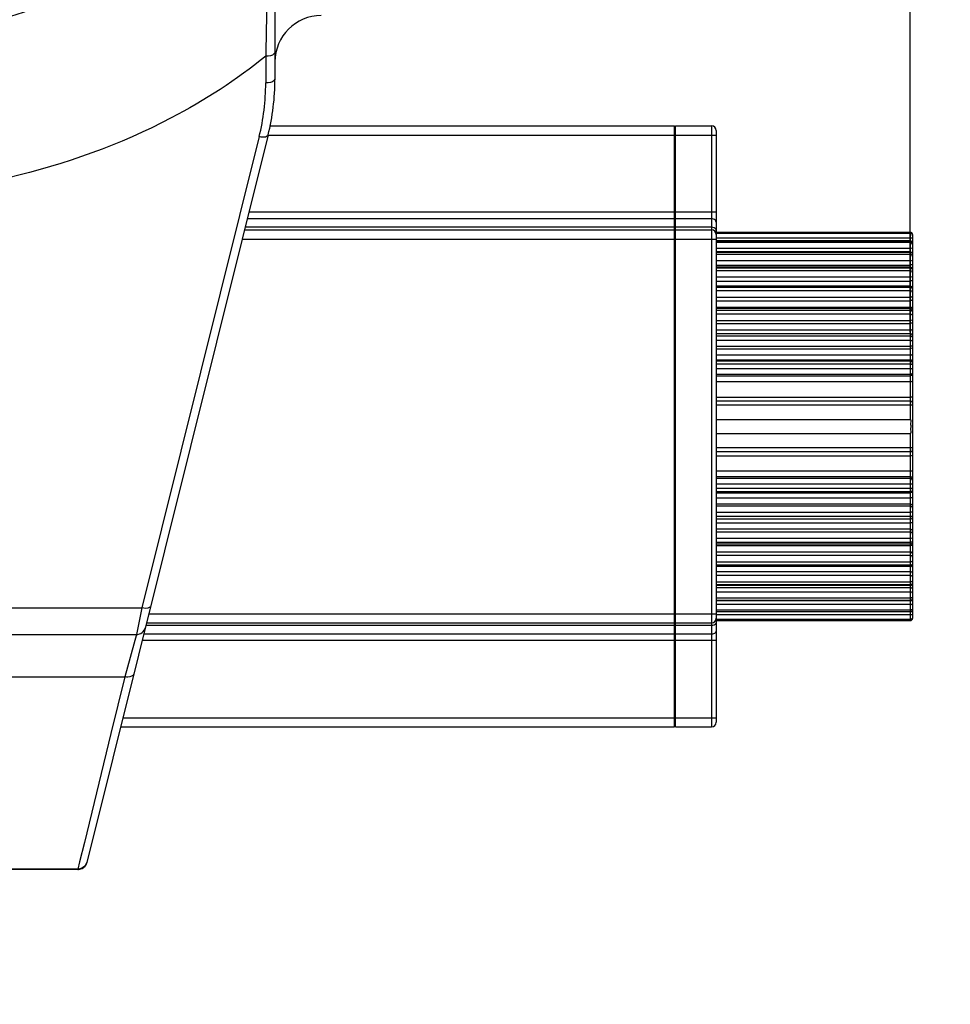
# Model space of a CAD drawing. Header units: millimetres. Extents: x 0 to 11890, y 0 to 8410.
# Tile 27 of 103: x 4095 to 4296, y 6612 to 6825. Entities that reach past the tile are written whole.
import ezdxf

# ---------------------------------------------------------------- set-up
doc = ezdxf.new("R2010")
doc.units = ezdxf.units.MM
doc.header["$LTSCALE"] = 653.95
doc.layers.get('0').update_dxf_attribs({"linetype": 'CONTINUOUS'})
for name, color, linetype in [('304103000008DXF_CONTINUOUS_LINE', 7, 'CONTINUOUS'), ('304103000009DXF_CONTINUOUS_LINE', 7, 'CONTINUOUS'), ('304304000003DXF_CONTINUOUS_LINE', 7, 'CONTINUOUS'), ('运动范围_DXF_DIMENSION', 7, 'CONTINUOUS')]:
    doc.layers.add(name, color=color, linetype=linetype)
doc.styles.get("Standard").update_dxf_attribs({"font": 'txt', "width": 0.7})
doc.dimstyles.new('DIMSTYLE_4', dxfattribs={"dimtxt": 100, "dimasz": 60, "dimexe": 2, "dimexo": 0.2, "dimgap": 2.5, "dimtad": 1, "dimdsep": 46, "dimtxsty": 'Standard', "dimblk": '_FILLED', "dimblk1": '_FILLED', "dimblk2": '_FILLED', "dimcen": 0.09, "dimclrt": 5, "dimazin": 2, "dimtp": 0.01, "dimtm": 0.01, "dimtfac": 1, "dimtofl": 0, "dimtmove": 0, "dimatfit": 3, "dimldrblk": '_FILLED', "dimfxl": 0, "dimtolj": 1, "dimarcsym": 0})

# ---------------------------------------------------------------- blocks, each defined once
blk = doc.blocks.new('_FILLED')
at = {"color": 0, "linetype": 'ByBlock'}
blk.add_solid([(0, 0), (-1, 0.1167), (-1, -0.1167)], dxfattribs=at)
blk = doc.blocks.new('*D30')
at = {"layer": '运动范围_DXF_DIMENSION', "color": 2, "linetype": 'Continuous', "transparency": 16777216}
for p, q in [((4054.89, 7070.23), (4054.89, 7232.72)), ((4287.39, 6757.62), (4287.39, 7232.72)), ((4054.89, 7212.72), (4171.14, 7212.72)), ((4287.39, 7212.72), (4171.14, 7212.72)), ((4171.14, 7212.72), (4653.63, 7212.72))]:
    blk.add_line(p, q, dxfattribs=at)
at = {"layer": '运动范围_DXF_DIMENSION', "color": 2, "linetype": 'Continuous', "transparency": 16777216, "xscale": 60, "yscale": 60, "zscale": 60, "rotation": 180}
blk.add_blockref('_FILLED', (4054.89, 7212.72), dxfattribs=at)
at = {"layer": '运动范围_DXF_DIMENSION', "color": 2, "linetype": 'Continuous', "transparency": 16777216, "xscale": 60, "yscale": 60, "zscale": 60}
blk.add_blockref('_FILLED', (4287.39, 7212.72), dxfattribs=at)
blk = doc.blocks.new('*D34')
at = {"layer": '运动范围_DXF_DIMENSION', "color": 2, "linetype": 'Continuous', "transparency": 16777216}
for p, q in [((3701.69, 6788.14), (3701.69, 6398.84)), ((4054.89, 5492.23), (4054.89, 6438.84)), ((3701.69, 6418.84), (3878.29, 6418.84)), ((4054.89, 6418.84), (3878.29, 6418.84)), ((3878.29, 6418.84), (4425.89, 6418.84))]:
    blk.add_line(p, q, dxfattribs=at)
at = {"layer": '运动范围_DXF_DIMENSION', "color": 2, "linetype": 'Continuous', "transparency": 16777216, "xscale": 60, "yscale": 60, "zscale": 60, "rotation": 180}
blk.add_blockref('_FILLED', (3701.69, 6418.84), dxfattribs=at)
at = {"layer": '运动范围_DXF_DIMENSION', "color": 2, "linetype": 'Continuous', "transparency": 16777216, "xscale": 60, "yscale": 60, "zscale": 60}
blk.add_blockref('_FILLED', (4054.89, 6418.84), dxfattribs=at)

msp = doc.modelspace()

# ---------------------------------------------------------------- linework, layer by layer
at = {"layer": '304103000008DXF_CONTINUOUS_LINE', "color": 7, "linetype": 'Continuous'}
for p, q in [((4149.894, 6859.964), (4149.894, 6812.373)), ((4148.409, 6800.276), (4109.165, 6642.879)), ((4020.496, 6692.233), (4119.908, 6692.233)), ((4107.227, 6641.362), (4032.894, 6641.362)), ((4107.224, 6641.362), (4107.353, 6641.367)), ((4108.798, 6642.128), (4109.165, 6642.879))]:
    msp.add_line(p, q, dxfattribs=at)
at = {"layer": '304103000008DXF_CONTINUOUS_LINE', "color": 9, "linetype": 'Continuous'}
for p, q in [((4147.894, 6817.348), (4147.894, 6811.527)), ((4146.468, 6799.915), (4121.06, 6698.007)), ((4013.894, 6698.007), (4121.06, 6698.007)), ((4121.06, 6698.007), (4119.908, 6692.233)), ((4119.908, 6692.233), (4117.394, 6683.065)), ((4020.894, 6683.067), (4117.394, 6683.065)), ((4117.394, 6683.065), (4114.402, 6670.824)), ((4114.402, 6670.824), (4108.635, 6647.221)), ((4108.635, 6647.221), (4107.62, 6643.065)), ((4107.61, 6643.025), (4107.235, 6641.49)), ((4107.62, 6643.065), (4107.61, 6643.025)), ((4107.235, 6641.49), (4032.894, 6641.49)), ((4107.235, 6641.49), (4107.225, 6641.362))]:
    msp.add_line(p, q, dxfattribs=at)
at = {"layer": '304103000008DXF_CONTINUOUS_LINE', "color": 7, "linetype": 'Continuous'}
msp.add_lwpolyline([(4107.353, 6641.367), (4108.157, 6641.593), (4108.798, 6642.128)], dxfattribs=at)
for centre, radius, start, end in [((4159.894, 6816.115), 10, 90, 180), ((4099.894, 6812.373), 50, 345.99662, 360), ((4119.908, 6694.233), 2, 270.00234, 346.00966)]:
    msp.add_arc(centre, radius, start, end, dxfattribs=at)
at = {"layer": '304103000008DXF_CONTINUOUS_LINE', "color": 9, "linetype": 'Continuous'}
msp.add_arc((4099.712, 6811.55), 48.182, 346.02655, 359.97345, dxfattribs=at)
for points, knots in [([(4148.777, 6859.025), (4148.723, 6855.611), (4148.403, 6841.719), (4148.083, 6827.827), (4147.894, 6817.348)], [0, 0, 0, 0, 0.2457211, 1, 1, 1, 1]), ([(4149.894, 6818.193), (4149.894, 6818.074), (4149.444, 6817.371), (4148.534, 6817.348), (4147.894, 6817.348)], [0, 0, 0, 0, 0.1568967, 1, 1, 1, 1]), ([(4147.894, 6817.348), (4141.574, 6812.203), (4113.713, 6794.196), (4079.743, 6786.797), (4054.894, 6786.797)], [0, 0, 0, 0, 0.2469554, 1, 1, 1, 1]), ([(4149.894, 6812.373), (4149.894, 6812.253), (4149.444, 6811.55), (4148.534, 6811.527), (4147.894, 6811.527)], [0, 0, 0, 0, 0.1568967, 1, 1, 1, 1]), ([(4148.409, 6800.276), (4148.383, 6800.172), (4147.847, 6799.641), (4147.037, 6799.798), (4146.468, 6799.915)], [0, 0, 0, 0, 0.1568964, 1, 1, 1, 1]), ([(4123, 6698.368), (4122.974, 6698.264), (4122.438, 6697.733), (4121.629, 6697.891), (4121.06, 6698.007)], [0, 0, 0, 0, 0.156897, 1, 1, 1, 1]), ([(4119.335, 6683.666), (4119.221, 6683.21), (4118.276, 6682.955), (4117.621, 6683.027), (4117.394, 6683.067)], [0, 0, 0, 0, 0.6714788, 1, 1, 1, 1]), ([(4109.176, 6642.921), (4109.141, 6642.784), (4109.039, 6642.516), (4108.88, 6642.278), (4108.787, 6642.17)], [0, 0, 0, 0, 0.4976639, 1, 1, 1, 1])]:
    msp.add_open_spline(points, degree=3, knots=knots, dxfattribs=at)
msp.add_open_spline([(4108.787, 6642.17), (4108.42, 6641.74), (4107.8, 6641.478), (4107.235, 6641.49)], degree=3, dxfattribs=at)
at = {"layer": '304103000009DXF_CONTINUOUS_LINE', "color": 7, "linetype": 'Continuous'}
msp.add_arc((4054.894, 6947.233), 127, 233.56108, 126.4389, dxfattribs=at)
at = {"layer": '304304000003DXF_CONTINUOUS_LINE', "color": 7, "linetype": 'Continuous'}
for p, q in [((4148.834, 6802.233), (4236.394, 6802.233)), ((4236.394, 6779.801), (4236.394, 6802.233)), ((4236.394, 6801.233), (4236.594, 6801.233)), ((4236.594, 6694.733), (4236.594, 6802.233)), ((4236.594, 6802.233), (4244.394, 6802.233)), ((4245.394, 6801.233), (4245.394, 6673.233)), ((4236.394, 6782.319), (4236.594, 6782.319)), ((4143.287, 6779.733), (4236.394, 6779.733)), ((4236.394, 6672.233), (4236.394, 6779.733)), ((4236.594, 6779.733), (4244.394, 6779.733)), ((4236.394, 6778.733), (4236.594, 6778.733)), ((4245.394, 6779.233), (4287.394, 6779.233)), ((4287.394, 6777.354), (4245.394, 6777.354)), ((4287.894, 6778.733), (4287.894, 6762.237)), ((4287.394, 6774.966), (4245.394, 6774.966)), ((4287.394, 6771.674), (4245.394, 6771.674)), ((4287.394, 6767.558), (4245.394, 6767.558)), ((4287.394, 6762.72), (4245.394, 6762.72)), ((4287.894, 6762.22), (4287.894, 6756.822)), ((4287.394, 6757.279), (4245.394, 6757.279)), ((4287.894, 6756.779), (4287.894, 6712.247)), ((4287.394, 6751.37), (4245.394, 6751.37)), ((4287.394, 6742.733), (4245.394, 6742.733)), ((4245.394, 6738.733), (4287.394, 6738.733)), ((4245.394, 6735.733), (4287.394, 6735.733)), ((4287.394, 6731.733), (4245.394, 6731.733)), ((4287.394, 6723.097), (4245.394, 6723.097)), ((4287.394, 6717.187), (4245.394, 6717.187)), ((4287.394, 6711.747), (4245.394, 6711.747)), ((4287.894, 6712.23), (4287.894, 6695.733)), ((4287.394, 6706.909), (4245.394, 6706.909)), ((4287.394, 6702.793), (4245.394, 6702.793)), ((4287.394, 6699.501), (4245.394, 6699.501)), ((4287.394, 6697.113), (4245.394, 6697.113)), ((4122.094, 6694.733), (4236.394, 6694.733)), ((4236.394, 6695.733), (4236.594, 6695.733)), ((4236.594, 6694.733), (4244.394, 6694.733)), ((4236.594, 6672.233), (4236.594, 6694.665)), ((4245.394, 6695.233), (4287.394, 6695.233)), ((4236.394, 6692.147), (4236.594, 6692.147)), ((4236.394, 6673.233), (4236.594, 6673.233)), ((4116.484, 6672.233), (4236.394, 6672.233)), ((4236.594, 6672.233), (4244.394, 6672.233))]:
    msp.add_line(p, q, dxfattribs=at)
at = {"layer": '304304000003DXF_CONTINUOUS_LINE', "color": 9, "linetype": 'Continuous'}
for p, q in [((4244.394, 6802.233), (4244.394, 6672.233)), ((4148.408, 6800.233), (4236.394, 6800.233)), ((4236.594, 6800.233), (4245.394, 6800.233)), ((4236.394, 6783.562), (4144.241, 6783.562)), ((4245.394, 6783.562), (4236.594, 6783.562)), ((4236.394, 6782.147), (4143.889, 6782.147)), ((4244.394, 6782.147), (4236.594, 6782.147)), ((4236.394, 6780.319), (4143.433, 6780.319)), ((4244.394, 6780.319), (4236.594, 6780.319)), ((4142.788, 6777.733), (4236.394, 6777.733)), ((4236.594, 6777.733), (4245.394, 6777.733)), ((4287.394, 6778.98), (4245.394, 6778.98)), ((4287.894, 6777.986), (4245.394, 6777.986)), ((4287.394, 6777.305), (4245.394, 6777.305)), ((4287.394, 6779.233), (4287.394, 6738.733)), ((4287.394, 6776.996), (4245.394, 6776.996)), ((4287.394, 6775.736), (4245.394, 6775.736)), ((4287.394, 6774.857), (4245.394, 6774.857)), ((4287.394, 6774.403), (4245.394, 6774.403)), ((4287.394, 6773.058), (4245.394, 6773.058)), ((4245.394, 6772.123), (4287.394, 6772.123)), ((4287.394, 6771.483), (4245.394, 6771.483)), ((4287.394, 6770.895), (4245.394, 6770.895)), ((4287.394, 6769.498), (4245.394, 6769.498)), ((4245.394, 6768.649), (4287.394, 6768.649)), ((4287.394, 6767.265), (4245.394, 6767.265)), ((4287.394, 6766.558), (4245.394, 6766.558)), ((4287.394, 6765.144), (4245.394, 6765.144)), ((4245.394, 6764.402), (4287.394, 6764.402)), ((4245.394, 6763.033), (4287.394, 6763.033)), ((4287.394, 6762.308), (4245.394, 6762.308)), ((4287.394, 6761.499), (4245.394, 6761.499)), ((4287.394, 6760.102), (4245.394, 6760.102)), ((4245.394, 6759.485), (4287.394, 6759.485)), ((4245.394, 6758.14), (4287.394, 6758.14)), ((4287.394, 6756.733), (4245.394, 6756.733)), ((4287.394, 6755.842), (4245.394, 6755.842)), ((4287.394, 6754.497), (4245.394, 6754.497)), ((4245.394, 6754.021), (4287.394, 6754.021)), ((4245.394, 6752.732), (4287.394, 6752.732)), ((4287.394, 6751.58), (4245.394, 6751.58)), ((4287.394, 6750.679), (4245.394, 6750.679)), ((4287.394, 6749.728), (4245.394, 6749.728)), ((4287.394, 6748.467), (4245.394, 6748.467)), ((4245.394, 6748.143), (4287.394, 6748.143)), ((4245.394, 6746.943), (4287.394, 6746.943)), ((4245.394, 6743.571), (4287.394, 6743.571)), ((4287.394, 6741.843), (4245.394, 6741.843)), ((4287.394, 6735.733), (4287.394, 6695.233)), ((4287.394, 6732.624), (4245.394, 6732.624)), ((4245.394, 6730.896), (4287.394, 6730.896)), ((4287.394, 6727.523), (4245.394, 6727.523)), ((4287.394, 6726.323), (4245.394, 6726.323)), ((4287.394, 6725.999), (4245.394, 6725.999)), ((4287.394, 6724.739), (4245.394, 6724.739)), ((4287.394, 6723.788), (4245.394, 6723.788)), ((4245.394, 6722.887), (4287.394, 6722.887)), ((4287.394, 6721.734), (4245.394, 6721.734)), ((4287.394, 6720.446), (4245.394, 6720.446)), ((4287.394, 6719.969), (4245.394, 6719.969)), ((4287.394, 6718.624), (4245.394, 6718.624)), ((4287.394, 6717.733), (4245.394, 6717.733)), ((4287.394, 6716.326), (4245.394, 6716.326)), ((4287.394, 6714.981), (4245.394, 6714.981)), ((4287.394, 6714.365), (4245.394, 6714.365)), ((4287.394, 6712.968), (4245.394, 6712.968)), ((4287.394, 6712.159), (4245.394, 6712.159)), ((4287.394, 6711.434), (4245.394, 6711.434)), ((4287.394, 6710.065), (4245.394, 6710.065)), ((4287.394, 6709.323), (4245.394, 6709.323)), ((4287.394, 6707.909), (4245.394, 6707.909)), ((4287.394, 6707.202), (4245.394, 6707.202)), ((4287.394, 6705.818), (4245.394, 6705.818)), ((4287.394, 6704.969), (4245.394, 6704.969)), ((4287.394, 6703.572), (4245.394, 6703.572)), ((4287.394, 6702.984), (4245.394, 6702.984)), ((4287.394, 6702.344), (4245.394, 6702.344)), ((4287.394, 6701.409), (4245.394, 6701.409)), ((4287.394, 6700.064), (4245.394, 6700.064)), ((4287.394, 6699.61), (4245.394, 6699.61)), ((4287.394, 6698.731), (4245.394, 6698.731)), ((4122.593, 6696.733), (4236.394, 6696.733)), ((4236.594, 6696.733), (4245.394, 6696.733)), ((4287.394, 6697.471), (4245.394, 6697.471)), ((4287.394, 6697.162), (4245.394, 6697.162)), ((4287.894, 6696.481), (4245.394, 6696.481)), ((4236.394, 6694.147), (4121.948, 6694.147)), ((4244.394, 6694.147), (4236.594, 6694.147)), ((4287.394, 6695.487), (4245.394, 6695.487)), ((4236.394, 6692.319), (4121.492, 6692.319)), ((4244.394, 6692.319), (4236.594, 6692.319)), ((4236.394, 6690.905), (4121.139, 6690.905)), ((4245.394, 6690.905), (4236.594, 6690.905)), ((4116.983, 6674.233), (4236.394, 6674.233)), ((4236.594, 6674.233), (4245.394, 6674.233))]:
    msp.add_line(p, q, dxfattribs=at)
at = {"layer": '304304000003DXF_CONTINUOUS_LINE', "color": 7, "linetype": 'Continuous'}
for centre, radius, start, end in [((4244.394, 6801.233), 1, 0, 90), ((4244.394, 6778.733), 1, 0, 90), ((4287.394, 6778.733), 0.5, 0.00018, 90), ((4287.394, 6776.854), 0.5, 359.9991, 90), ((4287.394, 6774.466), 0.5, 359.99932, 90), ((4287.394, 6771.174), 0.5, 359.9994, 90), ((4287.394, 6767.058), 0.5, 359.99949, 90), ((4287.394, 6762.22), 0.5, 359.99973, 90), ((4287.394, 6756.779), 0.5, 359.99986, 90), ((4287.394, 6750.87), 0.5, 359.99995, 90), ((4287.394, 6742.233), 0.5, 0, 90), ((4287.394, 6732.233), 0.5, 270, 360), ((4287.394, 6723.597), 0.5, 270, 0.0009), ((4287.394, 6717.687), 0.5, 270, 0.00068), ((4287.394, 6712.247), 0.5, 270, 0.0006), ((4287.394, 6707.409), 0.5, 270, 0.00051), ((4287.394, 6703.293), 0.5, 270, 0.00027), ((4287.394, 6700.001), 0.5, 270, 0.00014), ((4287.394, 6697.613), 0.5, 270, 0.00005), ((4244.394, 6695.733), 1, 270, 360), ((4287.394, 6695.733), 0.5, 270, 359.99982), ((4244.394, 6673.233), 1, 270, 360)]:
    msp.add_arc(centre, radius, start, end, dxfattribs=at)
at = {"layer": '304304000003DXF_CONTINUOUS_LINE', "color": 9, "linetype": 'Continuous'}
for centre, start, end in [((4287.706, 6762.542), 114.57345, 117.48911), ((4287.706, 6711.924), 242.5109, 245.42656)]:
    msp.add_arc(centre, 0.457, start, end, dxfattribs=at)
for points, knots in [([(4245.394, 6781.44), (4245.394, 6781.741), (4244.937, 6782.105), (4244.522, 6782.147), (4244.394, 6782.147)], [0, 0, 0, 0, 0.70154, 1, 1, 1, 1]), ([(4245.394, 6779.612), (4245.394, 6779.658), (4245.379, 6779.753), (4245.341, 6779.84), (4245.316, 6779.882)], [0, 0, 0, 0, 0.4871005, 1, 1, 1, 1]), ([(4287.644, 6778.913), (4287.62, 6778.913), (4287.566, 6778.9), (4287.519, 6778.87), (4287.495, 6778.851)], [0, 0, 0, 0, 0.4384313, 1, 1, 1, 1]), ([(4287.644, 6777.241), (4287.62, 6777.241), (4287.566, 6777.229), (4287.519, 6777.2), (4287.495, 6777.182)], [0, 0, 0, 0, 0.4407632, 1, 1, 1, 1]), ([(4287.842, 6777.073), (4287.822, 6777.117), (4287.777, 6777.198), (4287.686, 6777.241), (4287.644, 6777.241)], [0, 0, 0, 0, 0.5308205, 1, 1, 1, 1]), ([(4287.644, 6776.932), (4287.62, 6776.932), (4287.566, 6776.92), (4287.519, 6776.891), (4287.495, 6776.873)], [0, 0, 0, 0, 0.4407632, 1, 1, 1, 1]), ([(4287.894, 6775.89), (4287.894, 6775.842), (4287.741, 6775.733), (4287.592, 6775.752), (4287.495, 6775.775)], [0, 0, 0, 0, 0.3271392, 1, 1, 1, 1]), ([(4287.894, 6776.829), (4287.894, 6776.869), (4287.884, 6776.953), (4287.859, 6777.033), (4287.842, 6777.073)], [0, 0, 0, 0, 0.4798346, 1, 1, 1, 1]), ([(4287.644, 6774.797), (4287.62, 6774.797), (4287.567, 6774.786), (4287.52, 6774.759), (4287.495, 6774.742)], [0, 0, 0, 0, 0.4439546, 1, 1, 1, 1]), ([(4287.894, 6773.957), (4287.894, 6774.064), (4287.864, 6774.311), (4287.577, 6774.345), (4287.495, 6774.288)], [0, 0, 0, 0, 0.5170402, 1, 1, 1, 1]), ([(4287.894, 6773.285), (4287.894, 6773.223), (4287.777, 6773.067), (4287.589, 6773.083), (4287.495, 6773.116)], [0, 0, 0, 0, 0.3817373, 1, 1, 1, 1]), ([(4287.894, 6774.411), (4287.894, 6774.497), (4287.864, 6774.658), (4287.721, 6774.797), (4287.644, 6774.797)], [0, 0, 0, 0, 0.5245399, 1, 1, 1, 1]), ([(4287.894, 6774.892), (4287.894, 6774.871), (4287.863, 6774.821), (4287.816, 6774.795), (4287.787, 6774.783)], [0, 0, 0, 0, 0.394367, 1, 1, 1, 1]), ([(4287.894, 6772.35), (4287.894, 6772.288), (4287.777, 6772.132), (4287.589, 6772.148), (4287.495, 6772.181)], [0, 0, 0, 0, 0.3817373, 1, 1, 1, 1]), ([(4287.644, 6771.428), (4287.62, 6771.428), (4287.567, 6771.418), (4287.52, 6771.394), (4287.495, 6771.378)], [0, 0, 0, 0, 0.448149, 1, 1, 1, 1]), ([(4287.894, 6770.49), (4287.894, 6770.588), (4287.849, 6770.821), (4287.58, 6770.844), (4287.495, 6770.79)], [0, 0, 0, 0, 0.4956056, 1, 1, 1, 1]), ([(4287.842, 6771.285), (4287.822, 6771.324), (4287.771, 6771.395), (4287.685, 6771.428), (4287.644, 6771.428)], [0, 0, 0, 0, 0.5097825, 1, 1, 1, 1]), ([(4287.894, 6771.078), (4287.894, 6771.112), (4287.884, 6771.184), (4287.859, 6771.252), (4287.842, 6771.285)], [0, 0, 0, 0, 0.4761516, 1, 1, 1, 1]), ([(4287.894, 6769.792), (4287.894, 6769.717), (4287.806, 6769.528), (4287.586, 6769.532), (4287.495, 6769.574)], [0, 0, 0, 0, 0.4287527, 1, 1, 1, 1]), ([(4287.894, 6768.943), (4287.894, 6768.868), (4287.806, 6768.679), (4287.586, 6768.683), (4287.495, 6768.725)], [0, 0, 0, 0, 0.4287528, 1, 1, 1, 1]), ([(4287.644, 6767.218), (4287.62, 6767.218), (4287.568, 6767.209), (4287.52, 6767.188), (4287.495, 6767.174)], [0, 0, 0, 0, 0.4530423, 1, 1, 1, 1]), ([(4287.644, 6766.51), (4287.62, 6766.51), (4287.568, 6766.502), (4287.52, 6766.481), (4287.495, 6766.467)], [0, 0, 0, 0, 0.4530423, 1, 1, 1, 1]), ([(4287.894, 6766.911), (4287.894, 6766.98), (4287.854, 6767.124), (4287.716, 6767.218), (4287.644, 6767.218)], [0, 0, 0, 0, 0.4883437, 1, 1, 1, 1]), ([(4287.894, 6766.204), (4287.894, 6766.273), (4287.854, 6766.417), (4287.716, 6766.51), (4287.644, 6766.51)], [0, 0, 0, 0, 0.4883437, 1, 1, 1, 1]), ([(4287.894, 6765.497), (4287.894, 6765.371), (4287.745, 6765.136), (4287.547, 6765.206), (4287.495, 6765.235)], [0, 0, 0, 0, 0.6782184, 1, 1, 1, 1]), ([(4287.894, 6764.755), (4287.894, 6764.629), (4287.745, 6764.394), (4287.547, 6764.464), (4287.495, 6764.493)], [0, 0, 0, 0, 0.6782185, 1, 1, 1, 1]), ([(4287.644, 6762.268), (4287.62, 6762.268), (4287.569, 6762.262), (4287.52, 6762.244), (4287.495, 6762.232)], [0, 0, 0, 0, 0.4582161, 1, 1, 1, 1]), ([(4287.894, 6762.702), (4287.894, 6762.783), (4287.827, 6762.977), (4287.603, 6762.997), (4287.516, 6762.958)], [0, 0, 0, 0, 0.4579279, 1, 1, 1, 1]), ([(4287.894, 6762.014), (4287.894, 6762.072), (4287.844, 6762.202), (4287.713, 6762.268), (4287.644, 6762.268)], [0, 0, 0, 0, 0.4573815, 1, 1, 1, 1]), ([(4287.894, 6761.205), (4287.894, 6761.28), (4287.806, 6761.469), (4287.586, 6761.465), (4287.495, 6761.423)], [0, 0, 0, 0, 0.4287527, 1, 1, 1, 1]), ([(4287.894, 6760.507), (4287.894, 6760.408), (4287.849, 6760.176), (4287.58, 6760.153), (4287.495, 6760.206)], [0, 0, 0, 0, 0.4956056, 1, 1, 1, 1]), ([(4287.894, 6759.89), (4287.894, 6759.791), (4287.849, 6759.559), (4287.58, 6759.536), (4287.495, 6759.589)], [0, 0, 0, 0, 0.4956057, 1, 1, 1, 1]), ([(4287.894, 6757.872), (4287.894, 6757.942), (4287.795, 6758.119), (4287.587, 6758.11), (4287.495, 6758.071)], [0, 0, 0, 0, 0.4111347, 1, 1, 1, 1]), ([(4287.644, 6756.703), (4287.62, 6756.703), (4287.57, 6756.698), (4287.521, 6756.684), (4287.495, 6756.675)], [0, 0, 0, 0, 0.4631476, 1, 1, 1, 1]), ([(4287.894, 6755.615), (4287.894, 6755.677), (4287.777, 6755.833), (4287.589, 6755.817), (4287.495, 6755.784)], [0, 0, 0, 0, 0.3817373, 1, 1, 1, 1]), ([(4287.894, 6756.506), (4287.894, 6756.553), (4287.83, 6756.665), (4287.711, 6756.703), (4287.644, 6756.703)], [0, 0, 0, 0, 0.413778, 1, 1, 1, 1]), ([(4287.894, 6756.822), (4287.894, 6756.829), (4287.893, 6756.844), (4287.889, 6756.859), (4287.887, 6756.867)], [0, 0, 0, 0, 0.4790315, 1, 1, 1, 1]), ([(4287.894, 6754.943), (4287.894, 6754.836), (4287.864, 6754.589), (4287.577, 6754.555), (4287.495, 6754.612)], [0, 0, 0, 0, 0.5170402, 1, 1, 1, 1]), ([(4287.894, 6754.466), (4287.894, 6754.359), (4287.864, 6754.113), (4287.577, 6754.078), (4287.495, 6754.136)], [0, 0, 0, 0, 0.5170402, 1, 1, 1, 1]), ([(4287.894, 6752.534), (4287.894, 6752.59), (4287.763, 6752.729), (4287.59, 6752.711), (4287.495, 6752.681)], [0, 0, 0, 0, 0.3606471, 1, 1, 1, 1]), ([(4287.894, 6751.396), (4287.894, 6751.449), (4287.756, 6751.579), (4287.591, 6751.56), (4287.495, 6751.532)], [0, 0, 0, 0, 0.3494586, 1, 1, 1, 1]), ([(4287.644, 6750.658), (4287.621, 6750.658), (4287.57, 6750.654), (4287.521, 6750.645), (4287.495, 6750.639)], [0, 0, 0, 0, 0.467256, 1, 1, 1, 1]), ([(4287.894, 6749.573), (4287.894, 6749.622), (4287.741, 6749.73), (4287.592, 6749.711), (4287.495, 6749.688)], [0, 0, 0, 0, 0.3271392, 1, 1, 1, 1]), ([(4287.894, 6750.524), (4287.894, 6750.56), (4287.809, 6750.643), (4287.708, 6750.658), (4287.644, 6750.658)], [0, 0, 0, 0, 0.3550393, 1, 1, 1, 1]), ([(4287.644, 6748.531), (4287.62, 6748.531), (4287.566, 6748.543), (4287.519, 6748.572), (4287.495, 6748.59)], [0, 0, 0, 0, 0.4407632, 1, 1, 1, 1]), ([(4287.842, 6748.375), (4287.814, 6748.313), (4287.725, 6748.171), (4287.554, 6748.222), (4287.495, 6748.266)], [0, 0, 0, 0, 0.4822125, 1, 1, 1, 1]), ([(4287.894, 6748.619), (4287.894, 6748.579), (4287.884, 6748.495), (4287.859, 6748.415), (4287.842, 6748.375)], [0, 0, 0, 0, 0.4798346, 1, 1, 1, 1]), ([(4287.894, 6746.819), (4287.894, 6746.862), (4287.725, 6746.946), (4287.593, 6746.93), (4287.495, 6746.911)], [0, 0, 0, 0, 0.3049257, 1, 1, 1, 1]), ([(4287.894, 6743.49), (4287.894, 6743.528), (4287.702, 6743.565), (4287.594, 6743.562), (4287.495, 6743.55)], [0, 0, 0, 0, 0.2763083, 1, 1, 1, 1]), ([(4287.644, 6741.836), (4287.621, 6741.836), (4287.571, 6741.834), (4287.521, 6741.831), (4287.495, 6741.829)], [0, 0, 0, 0, 0.4704781, 1, 1, 1, 1]), ([(4287.894, 6741.788), (4287.894, 6741.811), (4287.77, 6741.826), (4287.707, 6741.836), (4287.644, 6741.836)], [0, 0, 0, 0, 0.2699102, 1, 1, 1, 1]), ([(4287.644, 6732.631), (4287.621, 6732.631), (4287.571, 6732.632), (4287.521, 6732.635), (4287.495, 6732.638)], [0, 0, 0, 0, 0.4704781, 1, 1, 1, 1]), ([(4287.894, 6732.678), (4287.894, 6732.655), (4287.77, 6732.641), (4287.707, 6732.631), (4287.644, 6732.631)], [0, 0, 0, 0, 0.2699102, 1, 1, 1, 1]), ([(4287.894, 6730.977), (4287.894, 6730.939), (4287.702, 6730.902), (4287.594, 6730.904), (4287.495, 6730.917)], [0, 0, 0, 0, 0.276308, 1, 1, 1, 1]), ([(4287.894, 6727.648), (4287.894, 6727.604), (4287.725, 6727.521), (4287.593, 6727.536), (4287.495, 6727.555)], [0, 0, 0, 0, 0.3049258, 1, 1, 1, 1]), ([(4287.842, 6726.091), (4287.814, 6726.154), (4287.725, 6726.296), (4287.554, 6726.244), (4287.495, 6726.201)], [0, 0, 0, 0, 0.4822122, 1, 1, 1, 1]), ([(4287.894, 6725.848), (4287.894, 6725.888), (4287.884, 6725.971), (4287.859, 6726.052), (4287.842, 6726.091)], [0, 0, 0, 0, 0.4798346, 1, 1, 1, 1]), ([(4287.644, 6725.935), (4287.62, 6725.935), (4287.566, 6725.923), (4287.519, 6725.895), (4287.495, 6725.877)], [0, 0, 0, 0, 0.4407632, 1, 1, 1, 1]), ([(4287.894, 6724.894), (4287.894, 6724.845), (4287.741, 6724.736), (4287.592, 6724.755), (4287.495, 6724.779)], [0, 0, 0, 0, 0.3271392, 1, 1, 1, 1]), ([(4287.894, 6723.942), (4287.894, 6723.907), (4287.809, 6723.823), (4287.708, 6723.809), (4287.644, 6723.809)], [0, 0, 0, 0, 0.3550393, 1, 1, 1, 1]), ([(4287.644, 6723.809), (4287.621, 6723.809), (4287.57, 6723.812), (4287.521, 6723.821), (4287.495, 6723.828)], [0, 0, 0, 0, 0.467256, 1, 1, 1, 1]), ([(4287.894, 6723.071), (4287.894, 6723.017), (4287.756, 6722.888), (4287.591, 6722.907), (4287.495, 6722.934)], [0, 0, 0, 0, 0.3494585, 1, 1, 1, 1]), ([(4287.894, 6721.933), (4287.894, 6721.877), (4287.763, 6721.737), (4287.59, 6721.756), (4287.495, 6721.785)], [0, 0, 0, 0, 0.3606472, 1, 1, 1, 1]), ([(4287.894, 6720), (4287.894, 6720.107), (4287.864, 6720.354), (4287.577, 6720.388), (4287.495, 6720.331)], [0, 0, 0, 0, 0.5170402, 1, 1, 1, 1]), ([(4287.894, 6719.524), (4287.894, 6719.631), (4287.864, 6719.878), (4287.577, 6719.912), (4287.495, 6719.854)], [0, 0, 0, 0, 0.5170402, 1, 1, 1, 1]), ([(4287.894, 6718.851), (4287.894, 6718.79), (4287.777, 6718.634), (4287.589, 6718.649), (4287.495, 6718.683)], [0, 0, 0, 0, 0.3817373, 1, 1, 1, 1]), ([(4287.644, 6717.764), (4287.62, 6717.764), (4287.57, 6717.769), (4287.521, 6717.783), (4287.495, 6717.792)], [0, 0, 0, 0, 0.4631476, 1, 1, 1, 1]), ([(4287.894, 6717.96), (4287.894, 6717.913), (4287.83, 6717.802), (4287.711, 6717.764), (4287.644, 6717.764)], [0, 0, 0, 0, 0.413778, 1, 1, 1, 1]), ([(4287.894, 6717.645), (4287.894, 6717.638), (4287.893, 6717.622), (4287.889, 6717.607), (4287.887, 6717.6)], [0, 0, 0, 0, 0.4790303, 1, 1, 1, 1]), ([(4287.894, 6716.594), (4287.894, 6716.525), (4287.795, 6716.348), (4287.587, 6716.357), (4287.495, 6716.396)], [0, 0, 0, 0, 0.4111348, 1, 1, 1, 1]), ([(4287.894, 6714.577), (4287.894, 6714.675), (4287.849, 6714.908), (4287.58, 6714.931), (4287.495, 6714.877)], [0, 0, 0, 0, 0.4956056, 1, 1, 1, 1]), ([(4287.644, 6714.31), (4287.62, 6714.31), (4287.567, 6714.3), (4287.52, 6714.276), (4287.495, 6714.26)], [0, 0, 0, 0, 0.448149, 1, 1, 1, 1]), ([(4287.894, 6713.262), (4287.894, 6713.187), (4287.806, 6712.998), (4287.586, 6713.002), (4287.495, 6713.044)], [0, 0, 0, 0, 0.4287527, 1, 1, 1, 1]), ([(4287.894, 6713.96), (4287.894, 6714.038), (4287.86, 6714.192), (4287.719, 6714.31), (4287.644, 6714.31)], [0, 0, 0, 0, 0.509897, 1, 1, 1, 1]), ([(4287.644, 6712.198), (4287.62, 6712.198), (4287.569, 6712.205), (4287.52, 6712.223), (4287.495, 6712.235)], [0, 0, 0, 0, 0.4582161, 1, 1, 1, 1]), ([(4287.894, 6711.764), (4287.894, 6711.684), (4287.827, 6711.49), (4287.603, 6711.469), (4287.516, 6711.509)], [0, 0, 0, 0, 0.4579279, 1, 1, 1, 1]), ([(4287.894, 6712.453), (4287.894, 6712.394), (4287.844, 6712.264), (4287.713, 6712.198), (4287.644, 6712.198)], [0, 0, 0, 0, 0.4573815, 1, 1, 1, 1]), ([(4287.894, 6709.711), (4287.894, 6709.838), (4287.745, 6710.072), (4287.547, 6710.003), (4287.495, 6709.974)], [0, 0, 0, 0, 0.6782184, 1, 1, 1, 1]), ([(4287.644, 6709.276), (4287.62, 6709.276), (4287.568, 6709.267), (4287.52, 6709.246), (4287.495, 6709.232)], [0, 0, 0, 0, 0.4530423, 1, 1, 1, 1]), ([(4287.894, 6708.969), (4287.894, 6709.038), (4287.854, 6709.182), (4287.716, 6709.276), (4287.644, 6709.276)], [0, 0, 0, 0, 0.4883437, 1, 1, 1, 1]), ([(4287.644, 6707.956), (4287.62, 6707.956), (4287.568, 6707.965), (4287.52, 6707.986), (4287.495, 6708)], [0, 0, 0, 0, 0.4530423, 1, 1, 1, 1]), ([(4287.644, 6707.249), (4287.62, 6707.249), (4287.568, 6707.258), (4287.52, 6707.279), (4287.495, 6707.293)], [0, 0, 0, 0, 0.4530423, 1, 1, 1, 1]), ([(4287.894, 6708.262), (4287.894, 6708.193), (4287.854, 6708.05), (4287.716, 6707.956), (4287.644, 6707.956)], [0, 0, 0, 0, 0.4883437, 1, 1, 1, 1]), ([(4287.894, 6707.555), (4287.894, 6707.486), (4287.854, 6707.343), (4287.716, 6707.249), (4287.644, 6707.249)], [0, 0, 0, 0, 0.4883437, 1, 1, 1, 1]), ([(4287.894, 6705.524), (4287.894, 6705.599), (4287.806, 6705.788), (4287.586, 6705.784), (4287.495, 6705.742)], [0, 0, 0, 0, 0.4287527, 1, 1, 1, 1]), ([(4287.894, 6704.675), (4287.894, 6704.75), (4287.806, 6704.939), (4287.586, 6704.935), (4287.495, 6704.893)], [0, 0, 0, 0, 0.4287527, 1, 1, 1, 1]), ([(4287.644, 6703.626), (4287.62, 6703.626), (4287.567, 6703.636), (4287.52, 6703.66), (4287.495, 6703.676)], [0, 0, 0, 0, 0.448149, 1, 1, 1, 1]), ([(4287.644, 6703.038), (4287.62, 6703.038), (4287.567, 6703.048), (4287.52, 6703.073), (4287.495, 6703.088)], [0, 0, 0, 0, 0.448149, 1, 1, 1, 1]), ([(4287.894, 6703.976), (4287.894, 6703.898), (4287.86, 6703.744), (4287.719, 6703.626), (4287.644, 6703.626)], [0, 0, 0, 0, 0.509897, 1, 1, 1, 1]), ([(4287.842, 6703.181), (4287.822, 6703.143), (4287.771, 6703.071), (4287.685, 6703.038), (4287.644, 6703.038)], [0, 0, 0, 0, 0.5097825, 1, 1, 1, 1]), ([(4287.894, 6703.389), (4287.894, 6703.354), (4287.884, 6703.283), (4287.859, 6703.215), (4287.842, 6703.181)], [0, 0, 0, 0, 0.4761516, 1, 1, 1, 1]), ([(4287.894, 6702.117), (4287.894, 6702.178), (4287.777, 6702.334), (4287.589, 6702.319), (4287.495, 6702.285)], [0, 0, 0, 0, 0.3817373, 1, 1, 1, 1]), ([(4287.894, 6701.182), (4287.894, 6701.243), (4287.777, 6701.399), (4287.589, 6701.384), (4287.495, 6701.35)], [0, 0, 0, 0, 0.3817373, 1, 1, 1, 1]), ([(4287.894, 6700.509), (4287.894, 6700.402), (4287.864, 6700.155), (4287.577, 6700.121), (4287.495, 6700.179)], [0, 0, 0, 0, 0.5170402, 1, 1, 1, 1]), ([(4287.644, 6699.669), (4287.62, 6699.669), (4287.567, 6699.681), (4287.52, 6699.707), (4287.495, 6699.725)], [0, 0, 0, 0, 0.4439546, 1, 1, 1, 1]), ([(4287.894, 6698.576), (4287.894, 6698.625), (4287.741, 6698.734), (4287.592, 6698.715), (4287.495, 6698.691)], [0, 0, 0, 0, 0.3271392, 1, 1, 1, 1]), ([(4287.894, 6700.055), (4287.894, 6699.97), (4287.864, 6699.808), (4287.721, 6699.669), (4287.644, 6699.669)], [0, 0, 0, 0, 0.5245399, 1, 1, 1, 1]), ([(4287.894, 6699.574), (4287.894, 6699.595), (4287.863, 6699.645), (4287.816, 6699.672), (4287.787, 6699.684)], [0, 0, 0, 0, 0.3943671, 1, 1, 1, 1]), ([(4287.894, 6697.946), (4287.894, 6697.833), (4287.875, 6697.576), (4287.575, 6697.534), (4287.495, 6697.593)], [0, 0, 0, 0, 0.5317064, 1, 1, 1, 1]), ([(4287.842, 6697.394), (4287.814, 6697.332), (4287.725, 6697.189), (4287.554, 6697.241), (4287.495, 6697.284)], [0, 0, 0, 0, 0.4822122, 1, 1, 1, 1]), ([(4287.894, 6697.637), (4287.894, 6697.597), (4287.884, 6697.514), (4287.859, 6697.433), (4287.842, 6697.394)], [0, 0, 0, 0, 0.4798346, 1, 1, 1, 1]), ([(4245.394, 6694.855), (4245.394, 6694.809), (4245.379, 6694.714), (4245.341, 6694.626), (4245.316, 6694.584)], [0, 0, 0, 0, 0.4871005, 1, 1, 1, 1]), ([(4287.644, 6695.554), (4287.62, 6695.554), (4287.566, 6695.566), (4287.519, 6695.596), (4287.495, 6695.615)], [0, 0, 0, 0, 0.4384313, 1, 1, 1, 1]), ([(4245.394, 6693.026), (4245.394, 6692.726), (4244.937, 6692.362), (4244.522, 6692.319), (4244.394, 6692.319)], [0, 0, 0, 0, 0.70154, 1, 1, 1, 1])]:
    msp.add_open_spline(points, degree=3, knots=knots, dxfattribs=at)
for points in [[(4245.316, 6779.882), (4245.144, 6780.176), (4244.734, 6780.319), (4244.394, 6780.319)], [(4287.894, 6778.483), (4287.894, 6778.648), (4287.81, 6778.913), (4287.644, 6778.913)], [(4287.894, 6776.52), (4287.894, 6776.681), (4287.805, 6776.932), (4287.644, 6776.932)], [(4287.894, 6748.943), (4287.894, 6748.782), (4287.805, 6748.531), (4287.644, 6748.531)], [(4287.894, 6725.524), (4287.894, 6725.684), (4287.805, 6725.935), (4287.644, 6725.935)], [(4245.316, 6694.584), (4245.144, 6694.291), (4244.734, 6694.147), (4244.394, 6694.147)], [(4287.894, 6695.984), (4287.894, 6695.818), (4287.81, 6695.554), (4287.644, 6695.554)]]:
    msp.add_open_spline(points, degree=3, dxfattribs=at)
at = {"layer": '304304000003DXF_CONTINUOUS_LINE', "color": 7, "linetype": 'Continuous'}
msp.add_open_spline([(4287.394, 6735.733), (4287.647, 6735.677), (4287.464, 6736.606), (4287.609, 6737.233), (4287.464, 6737.86), (4287.647, 6738.789), (4287.394, 6738.733)], degree=3, knots=[0, 0, 0, 0, 0.2564537, 0.4999725, 0.7436133, 1, 1, 1, 1], dxfattribs=at)

# ---------------------------------------------------------------- dimensions: what is measured, and where the dimension line sits
at = {"layer": '运动范围_DXF_DIMENSION', "color": 2, "linetype": 'Continuous'}
dim = msp.add_linear_dim(base=(4287.394, 7212.72), p1=(4054.894, 7070.033), p2=(4287.394, 6757.415), dimstyle='DIMSTYLE_4', dxfattribs=at)
dim.commit()
dim.dimension.update_dxf_attribs({"geometry": '*D30', "text_midpoint": (4303.625, 7212.72), "dimtype": 160})
dim = msp.add_linear_dim(base=(3701.694, 6418.839), p1=(4054.894, 5492.033), p2=(3701.694, 6788.34), angle=180, dimstyle='DIMSTYLE_4', dxfattribs=at)
dim.commit()
dim.dimension.update_dxf_attribs({"geometry": '*D34', "text_midpoint": (4075.888, 6418.839), "dimtype": 160})

doc.saveas('drawing.dxf')
